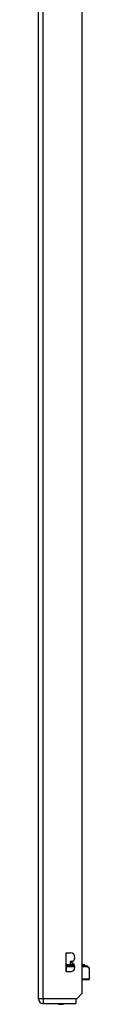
# Model space of a CAD drawing. Header units: inches. Extents: x 17 to 570, y 51 to 268.
# Tile 203 of 216: x 333.55 to 334.64, y 141.35 to 162.29. Entities that reach past the tile are written whole.
import ezdxf

# ---------------------------------------------------------------- set-up
doc = ezdxf.new("R2010")
doc.units = ezdxf.units.IN
doc.header["$MEASUREMENT"] = 0
doc.layers.add('Visible Edges(ANSI)', color=7, linetype='Continuous', lineweight=25)
doc.layers.add('Visible Tangent Edges(ANSI)', color=7, linetype='Continuous', lineweight=25)

msp = doc.modelspace()

# ---------------------------------------------------------------- linework, layer by layer
at = {"layer": 'Visible Edges(ANSI)'}
for p, q in [((333.552, 141.464), (333.552, 185.184)), ((334.486, 141.581), (334.486, 185.184)), ((334.141, 142.04), (334.141, 142.44)), ((334.141, 142.44), (334.236, 142.44)), ((334.23, 142.242), (334.228, 142.183)), ((334.236, 142.25), (334.236, 142.23)), ((334.25, 142.262), (334.282, 142.262)), ((334.181, 142.183), (334.141, 142.183)), ((334.165, 142.165), (334.141, 142.165)), ((334.142, 142.162), (334.141, 142.162)), ((334.236, 142.04), (334.141, 142.04)), ((334.142, 142.162), (334.327, 142.162)), ((334.165, 142.165), (334.326, 142.165)), ((334.183, 142.183), (334.181, 142.183)), ((334.185, 142.183), (334.183, 142.183)), ((334.185, 142.183), (334.202, 142.183)), ((334.202, 142.183), (334.202, 142.183)), ((334.203, 142.183), (334.202, 142.183)), ((334.318, 142.183), (334.203, 142.183)), ((334.529, 142.183), (334.486, 142.183)), ((334.55, 142.165), (334.486, 142.165)), ((334.486, 142.162), (334.582, 142.162)), ((334.536, 142.183), (334.529, 142.183)), ((334.534, 142.175), (334.537, 142.182)), ((334.55, 142.165), (334.557, 142.165)), ((334.596, 142.156), (334.636, 142.116)), ((334.642, 141.886), (334.642, 142.102)), ((334.622, 141.866), (334.486, 141.866)), ((334.369, 141.464), (334.352, 141.447)), ((334.352, 141.447), (334.352, 141.365)), ((334.486, 141.581), (334.369, 141.464)), ((333.651, 141.365), (334.352, 141.365))]:
    msp.add_line(p, q, dxfattribs=at)
for centre, radius, start, end in [((334.25, 142.242), 0.02, 90, 177.5), ((334.236, 142.345), 0.095, 270, 90), ((334.236, 142.135), 0.095, 270, 90), ((334.541, 142.173), 0.00787, 160, 270), ((334.536, 142.182), 0.000394, 340, 90), ((334.557, 142.161), 0.00394, 10.0205, 90), ((334.582, 142.142), 0.0197, 45, 90), ((334.622, 142.102), 0.0197, 0, 45), ((334.622, 141.886), 0.0197, 270, 0), ((333.651, 141.464), 0.099, 180, 270), ((334.029, 141.533), 0.187, 243.6372, 296.3628)]:
    msp.add_arc(centre, radius, start, end, dxfattribs=at)
at = {"layer": 'Visible Tangent Edges(ANSI)'}
for p, q in [((333.651, 141.464), (333.651, 185.184)), ((334.236, 142.242), (334.23, 142.242)), ((334.141, 142.182), (334.18, 142.182)), ((334.187, 142.175), (334.141, 142.175)), ((334.141, 142.142), (334.142, 142.142)), ((334.142, 142.142), (334.142, 142.162)), ((334.142, 142.142), (334.142, 142.04)), ((334.331, 142.142), (334.142, 142.142)), ((334.185, 142.183), (334.187, 142.175)), ((334.187, 142.175), (334.322, 142.175)), ((334.202, 142.183), (334.202, 142.183)), ((334.319, 142.182), (334.203, 142.182)), ((334.486, 142.182), (334.53, 142.182)), ((334.527, 142.175), (334.486, 142.175)), ((334.6, 142.142), (334.486, 142.142)), ((334.53, 142.182), (334.527, 142.175)), ((334.527, 142.175), (334.534, 142.175)), ((334.537, 142.182), (334.53, 142.182)), ((334.642, 142.102), (334.6, 142.142)), ((334.486, 141.886), (334.642, 141.886)), ((333.651, 141.464), (333.552, 141.464)), ((333.651, 141.464), (333.651, 141.365)), ((334.369, 141.464), (333.651, 141.464))]:
    msp.add_line(p, q, dxfattribs=at)
at = {"layer": 'Visible Tangent Edges(ANSI)', "flags": 128}
for points in [[(334.18, 142.182), (334.181, 142.182), (334.181, 142.182), (334.181, 142.182), (334.181, 142.182), (334.181, 142.182), (334.181, 142.182), (334.181, 142.182), (334.181, 142.182), (334.181, 142.182), (334.181, 142.182), (334.182, 142.182), (334.182, 142.182), (334.182, 142.183), (334.182, 142.183), (334.182, 142.183), (334.182, 142.183), (334.182, 142.183), (334.182, 142.183), (334.182, 142.183), (334.182, 142.183), (334.182, 142.183), (334.183, 142.183), (334.183, 142.183), (334.183, 142.183)], [(334.202, 142.183), (334.202, 142.183), (334.202, 142.183), (334.202, 142.183), (334.202, 142.183), (334.202, 142.183), (334.202, 142.183), (334.202, 142.182), (334.203, 142.182), (334.203, 142.182), (334.203, 142.182), (334.203, 142.182), (334.203, 142.182), (334.203, 142.182), (334.203, 142.182), (334.203, 142.182), (334.203, 142.182), (334.203, 142.182), (334.203, 142.182), (334.203, 142.182), (334.203, 142.182), (334.203, 142.182), (334.203, 142.182), (334.203, 142.182), (334.203, 142.182)]]:
    msp.add_lwpolyline(points, dxfattribs=at)
at = {"layer": 'Visible Tangent Edges(ANSI)'}
for centre, major_axis, ratio, start_param, end_param in [((334.165, 142.161), (0, 0.00394), 0.969342, 0, 1.395906), ((334.181, 142.182), (0, 0.000394), 0.969342, 0, 1.919862), ((334.18, 142.173), (0, -0.00787), 0.969342, 0, 1.919862), ((334.203, 142.183), (0.00027, 0.000287), 0.557787, 2.145666, 2.482091), ((334.203, 142.182), (0, 0.000394), 0.836188, 0, 1.919862), ((334.535, 142.173), (0, -0.00787), 0.969342, 4.363323, 6.283185), ((334.529, 142.182), (0, 0.000394), 0.969342, 4.363323, 6.283185), ((334.55, 142.161), (0, 0.00394), 0.969342, 4.887279, 6.283185), ((334.582, 142.142), (0, 0.0197), 0.91745, 4.712389, 6.283185), ((334.582, 142.142), (0.0139, 0.0139), 0.852462, 5.41831, 6.283185)]:
    msp.add_ellipse(centre, major_axis=major_axis, ratio=ratio, start_param=start_param, end_param=end_param, dxfattribs=at)

doc.saveas('drawing.dxf')
